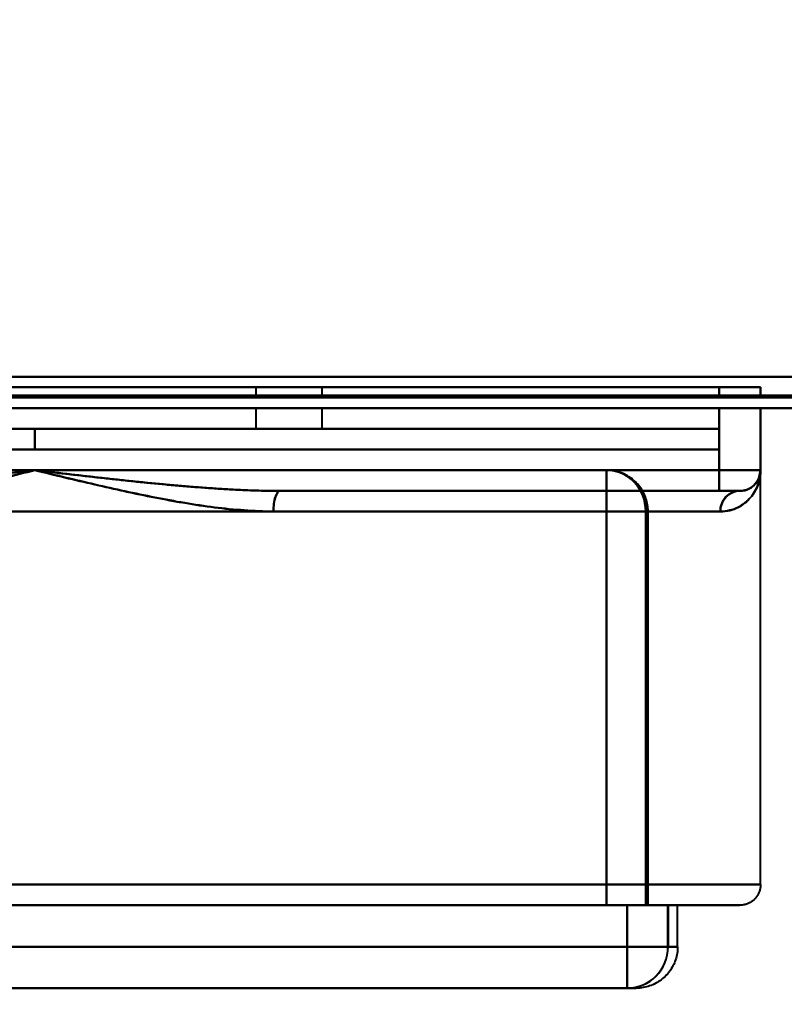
# Model space of a CAD drawing. Header units: millimetres. Extents: x -696 to 695, y -1041 to 611.
# Tile 51 of 90: x 368 to 405, y -316 to -268. Entities that reach past the tile are written whole.
import ezdxf

# ---------------------------------------------------------------- set-up
doc = ezdxf.new("R2010")
doc.units = ezdxf.units.MM
doc.layers.add('A-GENM', color=13, linetype='Continuous', lineweight=40)
doc.layers.add('G-IMPT', color=8, linetype='Continuous', lineweight=40)

# ---------------------------------------------------------------- blocks, each defined once
blk = doc.blocks.new('NEXA 400 CALQUES_dwg-748074-Niveau de réf_')
at = {"layer": 'G-IMPT'}
for p, q in [((379.15, -286), (379.15, -286.5)), ((379.15, -286), (380.75, -286)), ((380.75, -286), (379.15, -286)), ((380.75, -286), (382.35, -286)), ((382.35, -286), (380.75, -286)), ((382.35, -286.5), (382.35, -286)), ((401.5, -286), (403.5, -286)), ((403.5, -286), (401.5, -286)), ((403.5, -286), (401.5, -286)), ((401.5, -286), (403.5, -286)), ((403.5, -286.5), (403.5, -286)), ((379.15, -286.5), (380.75, -286.5)), ((382.35, -286.5), (379.15, -286.5)), ((382.35, -286.5), (379.15, -286.5)), ((380.75, -286.5), (382.35, -286.5)), ((380.75, -286.5), (382.35, -286.5)), ((401.5, -286.5), (403.5, -286.5)), ((401.5, -286.5), (403.5, -286.5)), ((403.5, -286.5), (401.5, -286.5)), ((403.5, -286.5), (401.5, -286.5)), ((-218.4, -287), (534.4, -287)), ((379.15, -287), (379.15, -288)), ((380.75, -287), (379.15, -287)), ((379.15, -287), (382.35, -287)), ((379.15, -287), (382.35, -287)), ((382.35, -287), (380.75, -287)), ((382.35, -287), (380.75, -287)), ((382.35, -288), (382.35, -287)), ((403.5, -287), (401.5, -287)), ((403.5, -287), (401.5, -287)), ((401.5, -287), (403.5, -287)), ((401.5, -287), (403.5, -287)), ((403.5, -290), (403.5, -287)), ((335.5, -288), (368.5, -288)), ((368.5, -288), (335.5, -288)), ((368.5, -288), (401.5, -288)), ((368.5, -288), (401.5, -288)), ((401.5, -288), (368.5, -288)), ((401.5, -288), (368.5, -288)), ((380.75, -288), (379.15, -288)), ((379.15, -288), (380.75, -288)), ((382.35, -288), (380.75, -288)), ((380.75, -288), (382.35, -288)), ((401.5, -289), (401.5, -288)), ((368.5, -289), (335.5, -289)), ((335.5, -289), (368.5, -289)), ((401.5, -289), (368.5, -289)), ((401.5, -289), (368.5, -289)), ((368.5, -289), (401.5, -289)), ((368.5, -289), (401.5, -289)), ((396.063, -290), (340.927, -290)), ((340.927, -290), (396.063, -290)), ((396.063, -290), (340.927, -290)), ((350.912, -290), (396.073, -290)), ((396.073, -290), (350.912, -290)), ((401.5, -290), (401.5, -291)), ((401.5, -290), (403.5, -290)), ((401.5, -291), (401.5, -290)), ((403.5, -290), (401.5, -290)), ((401.5, -291), (401.5, -290)), ((401.5, -290), (403.5, -290)), ((401.5, -290), (401.5, -291)), ((403.5, -290), (401.5, -290)), ((403.423, -290.386), (403.5, -290)), ((403.5, -310), (403.5, -290)), ((380.332, -291), (401.5, -291)), ((380.332, -291), (402.5, -291)), ((380.332, -291), (402.5, -291)), ((402.5, -291), (380.332, -291)), ((402.5, -291), (380.332, -291)), ((401.5, -291), (402.5, -291)), ((401.5, -291), (402.5, -291)), ((402.5, -291), (401.5, -291)), ((402.5, -291), (401.5, -291)), ((339.026, -292), (397.964, -292)), ((397.964, -292), (339.026, -292)), ((339.036, -292), (397.974, -292)), ((397.974, -292), (339.036, -292)), ((401.556, -292), (380.003, -292)), ((380.003, -292), (401.556, -292)), ((380.003, -292), (401.556, -292)), ((401.556, -292), (380.003, -292)), ((396.064, -292), (398.063, -292)), ((398.063, -292), (396.064, -292)), ((396.072, -292), (398.073, -292)), ((398.073, -292), (396.072, -292)), ((398.063, -311), (398.063, -292)), ((398.073, -311), (398.073, -292)), ((333.5, -310), (368.5, -310)), ((368.5, -310), (333.5, -310)), ((368.5, -310), (403.5, -310)), ((403.5, -310), (368.5, -310)), ((334.5, -311), (368.5, -311)), ((368.5, -311), (334.5, -311)), ((339.026, -311), (397.964, -311)), ((397.964, -311), (339.026, -311)), ((339.036, -311), (397.974, -311)), ((397.974, -311), (339.036, -311)), ((368.5, -311), (402.5, -311)), ((402.5, -311), (368.5, -311)), ((396.064, -311), (398.063, -311)), ((398.063, -311), (396.064, -311)), ((396.072, -311), (398.073, -311)), ((398.073, -311), (396.072, -311)), ((397.062, -311), (399.033, -311)), ((399.033, -311), (397.062, -311)), ((397.069, -311), (399.039, -311)), ((399.039, -311), (397.069, -311)), ((399.033, -311), (399.5, -311)), ((399.5, -311), (399.033, -311)), ((399.039, -311), (399.5, -311)), ((399.5, -313), (399.5, -311)), ((397.062, -313), (399.033, -313)), ((399.033, -313), (397.062, -313)), ((397.069, -313), (399.039, -313)), ((399.039, -313), (397.069, -313)), ((399.033, -313), (399.5, -313)), ((399.5, -313), (399.033, -313)), ((399.5, -313), (399.039, -313)), ((339.932, -315), (397.063, -315)), ((397.063, -315), (397.5, -315)), ((397.5, -315), (397.063, -315))]:
    blk.add_line(p, q, dxfattribs=at)
at = {"layer": 'G-IMPT', "flags": 128}
for points in [[(-217.9, -285.5), (-29.95, -285.5), (158, -285.5), (345.95, -285.5), (533.9, -285.5)], [(533.9, -285.5), (345.95, -285.5), (158, -285.5), (-29.95, -285.5), (-217.9, -285.5)], [(533.9, -285.5), (345.95, -285.5), (158, -285.5), (-29.95, -285.5), (-217.9, -285.5)], [(-217.9, -285.5), (-29.95, -285.5), (158, -285.5), (345.95, -285.5), (533.9, -285.5)], [(533.9, -285.5), (345.95, -285.5), (158, -285.5), (-29.95, -285.5), (-217.9, -285.5)], [(533.9, -285.5), (345.95, -285.5), (158, -285.5), (-29.95, -285.5), (-217.9, -285.5)], [(-217.9, -285.5), (-29.95, -285.5), (158, -285.5), (345.95, -285.5), (533.9, -285.5)], [(-217.9, -285.5), (-29.95, -285.5), (158, -285.5), (345.95, -285.5), (533.9, -285.5)], [(401.5, -286), (385, -286), (368.5, -286), (352, -286), (335.5, -286)], [(335.5, -286), (352, -286), (368.5, -286), (385, -286), (401.5, -286)], [(401.5, -286), (385, -286), (368.5, -286), (352, -286), (335.5, -286)], [(335.5, -286), (352, -286), (368.5, -286), (385, -286), (401.5, -286)], [(401.5, -286.5), (401.5, -286.375), (401.5, -286.25), (401.5, -286.125), (401.5, -286)], [(401.5, -286), (401.5, -286.125), (401.5, -286.25), (401.5, -286.375), (401.5, -286.5)], [(401.5, -286.5), (401.5, -286.375), (401.5, -286.25), (401.5, -286.125), (401.5, -286)], [(401.5, -286), (401.5, -286.125), (401.5, -286.25), (401.5, -286.375), (401.5, -286.5)], [(403.5, -286.5), (403.5, -286.375), (403.5, -286.25), (403.5, -286.125), (403.5, -286)], [(403.5, -286), (403.5, -286.125), (403.5, -286.25), (403.5, -286.375), (403.5, -286.5)], [(403.5, -286.5), (403.5, -286.375), (403.5, -286.25), (403.5, -286.125), (403.5, -286)], [(403.5, -286), (403.5, -286.125), (403.5, -286.25), (403.5, -286.375), (403.5, -286.5)], [(-218.4, -286.4), (-30.2, -286.4), (158, -286.4), (346.2, -286.4), (534.4, -286.4)], [(534.4, -286.4), (346.2, -286.4), (158, -286.4), (-30.2, -286.4), (-218.4, -286.4)], [(-218.4, -286.4), (-30.2, -286.4), (158, -286.4), (346.2, -286.4), (534.4, -286.4)], [(-218.4, -286.4), (-30.2, -286.4), (158, -286.4), (346.2, -286.4), (534.4, -286.4)], [(534.4, -286.4), (346.2, -286.4), (158, -286.4), (-30.2, -286.4), (-218.4, -286.4)], [(534.4, -286.4), (346.2, -286.4), (158, -286.4), (-30.2, -286.4), (-218.4, -286.4)], [(-218.4, -286.5), (-30.2, -286.5), (158, -286.5), (346.2, -286.5), (534.4, -286.5)], [(534.4, -286.5), (346.2, -286.5), (158, -286.5), (-30.2, -286.5), (-218.4, -286.5)], [(335.5, -286.5), (352, -286.5), (368.5, -286.5), (385, -286.5), (401.5, -286.5)], [(401.5, -286.5), (385, -286.5), (368.5, -286.5), (352, -286.5), (335.5, -286.5)], [(335.5, -286.5), (352, -286.5), (368.5, -286.5), (385, -286.5), (401.5, -286.5)], [(401.5, -286.5), (385, -286.5), (368.5, -286.5), (352, -286.5), (335.5, -286.5)], [(534.4, -287), (346.2, -287), (158, -287), (-30.2, -287), (-218.4, -287)], [(-218.4, -287), (-30.2, -287), (158, -287), (346.2, -287), (534.4, -287)], [(534.4, -287), (346.2, -287), (158, -287), (-30.2, -287), (-218.4, -287)], [(-218.4, -287), (-30.2, -287), (158, -287), (346.2, -287), (534.4, -287)], [(401.5, -287), (385, -287), (368.5, -287), (352, -287), (335.5, -287)], [(335.5, -287), (352, -287), (368.5, -287), (385, -287), (401.5, -287)], [(401.5, -287), (385, -287), (368.5, -287), (352, -287), (335.5, -287)], [(335.5, -287), (352, -287), (368.5, -287), (385, -287), (401.5, -287)], [(401.5, -290), (401.5, -289.25), (401.5, -288.5), (401.5, -287.75), (401.5, -287)], [(401.5, -287), (401.5, -287.75), (401.5, -288.5), (401.5, -289.25), (401.5, -290)], [(401.5, -290), (401.5, -289.25), (401.5, -288.5), (401.5, -287.75), (401.5, -287)], [(401.5, -287), (401.5, -287.75), (401.5, -288.5), (401.5, -289.25), (401.5, -290)], [(403.5, -290), (403.5, -289.25), (403.5, -288.5), (403.5, -287.75), (403.5, -287)], [(403.5, -287), (403.5, -287.75), (403.5, -288.5), (403.5, -289.25), (403.5, -290)], [(403.5, -290), (403.5, -289.25), (403.5, -288.5), (403.5, -287.75), (403.5, -287)], [(403.5, -287), (403.5, -287.75), (403.5, -288.5), (403.5, -289.25), (403.5, -290)], [(335.5, -288), (343.75, -288), (352, -288), (360.25, -288), (368.5, -288)], [(368.5, -288), (360.25, -288), (352, -288), (343.75, -288), (335.5, -288)], [(368.5, -289), (368.5, -288.75), (368.5, -288.5), (368.5, -288.25), (368.5, -288)], [(368.5, -288), (368.5, -288.25), (368.5, -288.5), (368.5, -288.75), (368.5, -289)], [(368.5, -289), (368.5, -288.75), (368.5, -288.5), (368.5, -288.25), (368.5, -288)], [(401.5, -288), (393.25, -288), (385, -288), (376.75, -288), (368.5, -288)], [(368.5, -288), (368.5, -288.25), (368.5, -288.5), (368.5, -288.75), (368.5, -289)], [(368.5, -288), (376.75, -288), (385, -288), (393.25, -288), (401.5, -288)], [(368.5, -289), (368.5, -288.75), (368.5, -288.5), (368.5, -288.25), (368.5, -288)], [(368.5, -288), (376.75, -288), (385, -288), (393.25, -288), (401.5, -288)], [(401.5, -288), (393.25, -288), (385, -288), (376.75, -288), (368.5, -288)], [(368.5, -288), (368.5, -288.25), (368.5, -288.5), (368.5, -288.75), (368.5, -289)], [(401.5, -289), (401.5, -288.75), (401.5, -288.5), (401.5, -288.25), (401.5, -288)], [(401.5, -288), (401.5, -288.25), (401.5, -288.5), (401.5, -288.75), (401.5, -289)], [(401.5, -289), (401.5, -288.75), (401.5, -288.5), (401.5, -288.25), (401.5, -288)], [(401.5, -289), (401.5, -288.75), (401.5, -288.5), (401.5, -288.25), (401.5, -288)], [(401.5, -288), (401.5, -288.25), (401.5, -288.5), (401.5, -288.75), (401.5, -289)], [(401.5, -288), (401.5, -288.25), (401.5, -288.5), (401.5, -288.75), (401.5, -289)], [(401.5, -288), (401.5, -288.25), (401.5, -288.5), (401.5, -288.75), (401.5, -289)], [(401.5, -289), (401.5, -288.75), (401.5, -288.5), (401.5, -288.25), (401.5, -288)], [(335.5, -289), (343.75, -289), (352, -289), (360.25, -289), (368.5, -289)], [(368.5, -289), (360.25, -289), (352, -289), (343.75, -289), (335.5, -289)], [(401.5, -289), (393.25, -289), (385, -289), (376.75, -289), (368.5, -289)], [(368.5, -289), (376.75, -289), (385, -289), (393.25, -289), (401.5, -289)], [(401.5, -289), (393.25, -289), (385, -289), (376.75, -289), (368.5, -289)], [(368.5, -289), (376.75, -289), (385, -289), (393.25, -289), (401.5, -289)], [(368.5, -290), (360.25, -290), (352, -290), (343.75, -290), (335.5, -290)], [(335.5, -290), (343.75, -290), (352, -290), (360.25, -290), (368.5, -290)], [(335.5, -290), (343.75, -290), (352, -290), (360.25, -290), (368.5, -290)], [(368.5, -290), (360.25, -290), (352, -290), (343.75, -290), (335.5, -290)], [(366.884, -290), (368.043, -290), (369.203, -290), (370.361, -290), (371.517, -290), (372.668, -290), (373.813, -290), (374.948, -290), (376.074, -290), (377.187, -290), (378.287, -290), (379.371, -290), (380.437, -290), (381.484, -290), (382.511, -290), (383.515, -290), (384.495, -290), (385.45, -290), (386.377, -290), (387.276, -290), (388.145, -290), (388.982, -290), (389.787, -290), (390.557, -290), (391.293, -290), (391.991, -290), (392.653, -290), (393.275, -290), (393.858, -290), (394.4, -290), (394.901, -290), (395.36, -290), (395.776, -290), (396.063, -290)], [(340.927, -290), (354.711, -290), (368.495, -290), (382.279, -290), (396.063, -290)], [(396.063, -290), (382.279, -290), (368.495, -290), (354.711, -290), (340.927, -290)], [(396.073, -290), (382.289, -290), (368.505, -290), (354.721, -290), (340.937, -290)], [(340.937, -290), (354.721, -290), (368.505, -290), (382.289, -290), (396.073, -290)], [(396.073, -290), (395.691, -290), (395.267, -290), (394.799, -290), (394.289, -290), (393.738, -290), (393.147, -290), (392.516, -290), (391.847, -290), (391.14, -290), (390.397, -290), (389.619, -290), (388.808, -290), (387.964, -290), (387.088, -290), (386.183, -290), (385.25, -290), (384.29, -290), (383.305, -290), (382.295, -290), (381.264, -290), (380.213, -290), (379.143, -290), (378.055, -290), (376.953, -290), (375.837, -290), (374.709, -290), (373.571, -290), (372.425, -290), (371.273, -290), (370.116, -290), (368.957, -290), (367.797, -290), (366.639, -290)], [(401.5, -290), (393.25, -290), (385, -290), (376.75, -290), (368.5, -290)], [(368.5, -290), (376.75, -290), (385, -290), (393.25, -290), (401.5, -290)], [(368.5, -290), (376.75, -290), (385, -290), (393.25, -290), (401.5, -290)], [(401.5, -290), (393.25, -290), (385, -290), (376.75, -290), (368.5, -290)], [(398.063, -292), (398.062, -291.92), (398.057, -291.84), (398.049, -291.761), (398.038, -291.681), (398.023, -291.603), (398.006, -291.525), (397.985, -291.447), (397.962, -291.371), (397.935, -291.295), (397.905, -291.221), (397.873, -291.148), (397.837, -291.076), (397.799, -291.006), (397.758, -290.938), (397.714, -290.871), (397.668, -290.806), (397.619, -290.742), (397.567, -290.681), (397.513, -290.622), (397.457, -290.565), (397.398, -290.511), (397.338, -290.459), (397.275, -290.409), (397.21, -290.362), (397.144, -290.317), (397.076, -290.275), (397.006, -290.236), (396.935, -290.2), (396.862, -290.166), (396.788, -290.136), (396.713, -290.108), (396.637, -290.084), (396.56, -290.063), (396.482, -290.044), (396.403, -290.029), (396.324, -290.017), (396.245, -290.008), (396.165, -290.003), (396.085, -290), (396.063, -290)], [(398.073, -292), (398.071, -291.92), (398.066, -291.84), (398.058, -291.761), (398.047, -291.681), (398.033, -291.603), (398.016, -291.525), (397.995, -291.447), (397.971, -291.371), (397.945, -291.295), (397.915, -291.221), (397.882, -291.148), (397.847, -291.076), (397.808, -291.006), (397.767, -290.938), (397.724, -290.871), (397.677, -290.806), (397.628, -290.742), (397.576, -290.681), (397.523, -290.622), (397.466, -290.565), (397.408, -290.511), (397.347, -290.459), (397.284, -290.409), (397.22, -290.362), (397.153, -290.317), (397.085, -290.275), (397.015, -290.236), (396.944, -290.2), (396.872, -290.166), (396.798, -290.136), (396.722, -290.108), (396.646, -290.084), (396.569, -290.063), (396.491, -290.044), (396.413, -290.029), (396.334, -290.017), (396.254, -290.008), (396.174, -290.003), (396.094, -290), (396.073, -290)], [(403.5, -290), (403.499, -290.04), (403.497, -290.08), (403.493, -290.12), (403.487, -290.159), (403.48, -290.199), (403.471, -290.238), (403.461, -290.276), (403.449, -290.315), (403.436, -290.352), (403.421, -290.389), (403.405, -290.426), (403.387, -290.462), (403.368, -290.497), (403.347, -290.531), (403.325, -290.565), (403.302, -290.597), (403.278, -290.629), (403.252, -290.659), (403.225, -290.689), (403.197, -290.717), (403.167, -290.745), (403.137, -290.771), (403.106, -290.796), (403.074, -290.819), (403.04, -290.841), (403.006, -290.862), (402.971, -290.882), (402.936, -290.9), (402.899, -290.917), (402.862, -290.932), (402.825, -290.946), (402.787, -290.958), (402.748, -290.969), (402.709, -290.978), (402.67, -290.985), (402.63, -290.991), (402.591, -290.996), (402.551, -290.999), (402.511, -291), (402.5, -291)], [(401.5, -291), (396.208, -291), (390.916, -291), (385.624, -291), (380.332, -291)], [(380.332, -291), (385.624, -291), (390.916, -291), (396.208, -291), (401.5, -291)], [(380.332, -291), (385.624, -291), (390.916, -291), (396.208, -291), (401.5, -291)], [(401.5, -291), (396.208, -291), (390.916, -291), (385.624, -291), (380.332, -291)], [(401.5, -291), (401.54, -291), (401.58, -291), (401.62, -291), (401.659, -291), (401.699, -291), (401.738, -291), (401.776, -291), (401.815, -291), (401.852, -291), (401.889, -291), (401.926, -291), (401.962, -291), (401.997, -291), (402.031, -291), (402.065, -291), (402.097, -291), (402.129, -291), (402.159, -291), (402.189, -291), (402.217, -291), (402.245, -291), (402.271, -291), (402.296, -291), (402.319, -291), (402.341, -291), (402.362, -291), (402.382, -291), (402.4, -291), (402.417, -291), (402.432, -291), (402.446, -291), (402.458, -291), (402.469, -291), (402.478, -291), (402.485, -291), (402.491, -291), (402.496, -291), (402.499, -291), (402.5, -291)], [(402.5, -291), (402.499, -291), (402.497, -291), (402.493, -291), (402.487, -291), (402.48, -291), (402.471, -291), (402.461, -291), (402.449, -291), (402.436, -291), (402.421, -291), (402.405, -291), (402.387, -291), (402.368, -291), (402.347, -291), (402.325, -291), (402.302, -291), (402.278, -291), (402.252, -291), (402.225, -291), (402.197, -291), (402.167, -291), (402.137, -291), (402.106, -291), (402.074, -291), (402.04, -291), (402.006, -291), (401.971, -291), (401.936, -291), (401.899, -291), (401.862, -291), (401.825, -291), (401.787, -291), (401.748, -291), (401.709, -291), (401.67, -291), (401.63, -291), (401.591, -291), (401.551, -291), (401.511, -291), (401.5, -291)], [(340.928, -292), (354.712, -292), (368.496, -292), (382.28, -292), (396.064, -292)], [(396.064, -292), (382.28, -292), (368.496, -292), (354.712, -292), (340.928, -292)], [(396.072, -292), (382.288, -292), (368.504, -292), (354.72, -292), (340.936, -292)], [(340.936, -292), (354.72, -292), (368.504, -292), (382.288, -292), (396.072, -292)], [(396.064, -292), (396.064, -296.75), (396.064, -301.5), (396.064, -306.25), (396.064, -311)], [(396.064, -311), (396.064, -306.25), (396.064, -301.5), (396.064, -296.75), (396.064, -292)], [(396.072, -311), (396.072, -306.25), (396.072, -301.5), (396.072, -296.75), (396.072, -292)], [(396.072, -292), (396.072, -296.75), (396.072, -301.5), (396.072, -306.25), (396.072, -311)], [(397.964, -311), (397.964, -306.25), (397.964, -301.5), (397.964, -296.75), (397.964, -292)], [(397.964, -292), (397.964, -296.75), (397.964, -301.5), (397.964, -306.25), (397.964, -311)], [(397.974, -311), (397.974, -306.25), (397.974, -301.5), (397.974, -296.75), (397.974, -292)], [(397.974, -292), (397.974, -296.75), (397.974, -301.5), (397.974, -306.25), (397.974, -311)], [(403.5, -310), (403.499, -310.04), (403.497, -310.08), (403.493, -310.12), (403.487, -310.159), (403.48, -310.199), (403.471, -310.238), (403.461, -310.276), (403.449, -310.315), (403.436, -310.352), (403.421, -310.389), (403.405, -310.426), (403.387, -310.462), (403.368, -310.497), (403.347, -310.531), (403.325, -310.565), (403.302, -310.597), (403.278, -310.629), (403.252, -310.659), (403.225, -310.689), (403.197, -310.717), (403.167, -310.745), (403.137, -310.771), (403.106, -310.796), (403.074, -310.819), (403.04, -310.841), (403.006, -310.862), (402.971, -310.882), (402.936, -310.9), (402.899, -310.917), (402.862, -310.932), (402.825, -310.946), (402.787, -310.958), (402.748, -310.969), (402.709, -310.978), (402.67, -310.985), (402.63, -310.991), (402.591, -310.996), (402.551, -310.999), (402.511, -311), (402.5, -311)], [(366.774, -311), (368.133, -311), (368.5, -311)], [(368.5, -311), (367.14, -311)], [(402.5, -311), (402.473, -311), (402.391, -311), (402.255, -311), (402.066, -311), (401.822, -311), (401.525, -311), (401.176, -311), (400.774, -311), (400.32, -311), (399.816, -311), (399.262, -311), (398.658, -311), (398.006, -311), (397.307, -311), (396.561, -311), (395.771, -311), (394.937, -311), (394.061, -311), (393.144, -311), (392.188, -311), (391.194, -311), (390.163, -311), (389.098, -311), (388, -311), (386.87, -311), (385.711, -311), (384.525, -311), (383.313, -311), (382.078, -311), (380.82, -311), (379.543, -311), (378.248, -311), (376.938, -311), (375.614, -311), (374.279, -311), (372.934, -311), (371.583, -311), (370.226, -311), (368.867, -311), (368.5, -311)], [(368.5, -311), (369.86, -311), (371.217, -311), (372.57, -311), (373.917, -311), (375.255, -311), (376.582, -311), (377.896, -311), (379.195, -311), (380.477, -311), (381.74, -311), (382.982, -311), (384.2, -311), (385.394, -311), (386.56, -311), (387.698, -311), (388.805, -311), (389.879, -311), (390.919, -311), (391.923, -311), (392.89, -311), (393.818, -311), (394.705, -311), (395.55, -311), (396.353, -311), (397.11, -311), (397.822, -311), (398.487, -311), (399.103, -311), (399.671, -311), (400.189, -311), (400.657, -311), (401.073, -311), (401.436, -311), (401.747, -311), (402.005, -311), (402.21, -311), (402.36, -311), (402.456, -311), (402.498, -311), (402.5, -311)], [(397.062, -311), (396.813, -311), (396.563, -311), (396.314, -311), (396.064, -311)], [(396.064, -311), (396.314, -311), (396.563, -311), (396.813, -311), (397.062, -311)], [(396.072, -311), (396.321, -311), (396.571, -311), (396.82, -311), (397.069, -311)], [(397.069, -311), (396.82, -311), (396.571, -311), (396.321, -311), (396.072, -311)], [(397.062, -311), (397.062, -311.5), (397.062, -312), (397.062, -312.5), (397.062, -313)], [(397.062, -313), (397.062, -312.5), (397.062, -312), (397.062, -311.5), (397.062, -311)], [(397.069, -311), (397.069, -311.5), (397.069, -312), (397.069, -312.5), (397.069, -313)], [(397.069, -313), (397.069, -312.5), (397.069, -312), (397.069, -311.5), (397.069, -311)], [(399.033, -311), (399.033, -311.5), (399.033, -312), (399.033, -312.5), (399.033, -313)], [(399.033, -313), (399.033, -312.5), (399.033, -312), (399.033, -311.5), (399.033, -311)], [(399.039, -311), (399.039, -311.5), (399.039, -312), (399.039, -312.5), (399.039, -313)], [(399.039, -313), (399.039, -312.5), (399.039, -312), (399.039, -311.5), (399.039, -311)], [(397.062, -313), (382.779, -313), (368.496, -313), (354.213, -313), (339.931, -313)], [(339.931, -313), (354.213, -313), (368.496, -313), (382.779, -313), (397.062, -313)], [(339.938, -313), (354.221, -313), (368.504, -313), (382.787, -313), (397.069, -313)], [(397.069, -313), (382.787, -313), (368.504, -313), (354.221, -313), (339.938, -313)], [(399.5, -313), (399.498, -313.08), (399.494, -313.16), (399.486, -313.239), (399.474, -313.319), (399.46, -313.397), (399.443, -313.475), (399.422, -313.553), (399.398, -313.629), (399.372, -313.705), (399.342, -313.779), (399.31, -313.852), (399.274, -313.924), (399.236, -313.994), (399.195, -314.062), (399.151, -314.129), (399.104, -314.194), (399.055, -314.258), (399.004, -314.319), (398.95, -314.378), (398.893, -314.435), (398.835, -314.489), (398.774, -314.541), (398.712, -314.591), (398.647, -314.638), (398.581, -314.683), (398.512, -314.725), (398.443, -314.764), (398.371, -314.8), (398.299, -314.834), (398.225, -314.864), (398.15, -314.892), (398.073, -314.916), (397.996, -314.937), (397.918, -314.956), (397.84, -314.971), (397.761, -314.983), (397.681, -314.992), (397.602, -314.997), (397.522, -315), (397.5, -315)], [(397.063, -315), (382.78, -315), (368.497, -315), (354.215, -315), (339.932, -315)], [(339.932, -315), (354.215, -315), (368.497, -315), (382.78, -315), (397.063, -315)], [(339.937, -315), (354.22, -315), (368.503, -315), (382.785, -315), (397.068, -315)], [(397.068, -315), (382.785, -315), (368.503, -315), (354.22, -315), (339.937, -315)], [(397.063, -315), (397.241, -315), (397.372, -315), (397.458, -315), (397.497, -315), (397.5, -315)], [(397.5, -315), (397.477, -315), (397.407, -315), (397.291, -315), (397.13, -315), (397.068, -315)]]:
    blk.add_lwpolyline(points, dxfattribs=at)
at = {"layer": 'G-IMPT'}
blk.add_arc((402.5, -290), 1, 270, 0, dxfattribs=at)
blk.add_arc((402.5, -290), 1, 270, 0, dxfattribs=at)
blk.add_arc((402.5, -290), 1, 270, 0, dxfattribs=at)
blk.add_arc((402.5, -290), 1, 270, 0, dxfattribs=at)
for centre, major_axis, ratio, start_param, end_param in [((396.063, -292), (0, 2), 0.000526, 4.712389, 6.283185), ((396.063, -292), (0, 2), 0.950461, 4.712389, 6.283185), ((396.063, -292), (0, 2), 0.950461, 4.712389, 6.283185), ((396.063, -292), (0, 2), 0.000526, 4.712389, 6.283185), ((396.073, -292), (0, 2), 0.000526, 0, 1.570796), ((396.073, -292), (0, 2), 0.000526, 0, 1.570796), ((396.073, -292), (0, 2), 0.950787, 4.712389, 6.283185), ((396.073, -292), (0, 2), 0.950787, 4.712389, 6.283185), ((380.332, -292), (0, 1), 0.328671, 0, 1.570796), ((380.332, -292), (0, 1), 0.328671, 0, 1.570796), ((402.5, -292), (0, 1), 0.944444, 0, 1.570796), ((402.5, -292), (0, 1), 0.944444, 0, 1.570796), ((397.063, -313), (0, 2), 0.000526, 1.570796, 3.141593), ((397.063, -313), (0, 2), 0.000526, 1.570796, 3.141593), ((397.063, -313), (0, 2), 0.984934, 3.141593, 4.712389), ((397.063, -313), (0, 2), 0.984934, 3.141593, 4.712389), ((397.068, -313), (0, 2), 0.000526, 3.141593, 4.712389), ((397.068, -313), (0, 2), 0.985115, 3.141593, 4.712389), ((397.068, -313), (0, 2), 0.000526, 3.141593, 4.712389), ((397.068, -313), (0, 2), 0.985115, 3.141593, 4.712389)]:
    blk.add_ellipse(centre, major_axis=major_axis, ratio=ratio, start_param=start_param, end_param=end_param, dxfattribs=at)
for points in [[(368.5, -290), (367.464, -290.122), (365.415, -290.363), (362.484, -290.676), (359.562, -290.92), (357.625, -291), (356.668, -291)], [(356.668, -291), (357.616, -291), (359.547, -290.922), (362.553, -290.67), (365.515, -290.352), (367.507, -290.117), (368.5, -290)], [(356.668, -291), (357.63, -291), (359.56, -290.92), (362.485, -290.676), (365.416, -290.364), (367.462, -290.121), (368.5, -290)], [(368.5, -290), (367.505, -290.116), (365.516, -290.352), (362.553, -290.67), (359.545, -290.922), (357.62, -291), (356.668, -291)], [(356.997, -292), (357.933, -292), (359.831, -291.839), (362.709, -291.342), (365.601, -290.703), (367.535, -290.234), (368.5, -290)], [(368.5, -290), (367.535, -290.234), (365.601, -290.703), (362.709, -291.342), (359.831, -291.839), (357.933, -292), (356.997, -292)], [(380.332, -291), (379.384, -291), (377.453, -290.922), (374.447, -290.67), (371.485, -290.352), (369.493, -290.117), (368.5, -290)], [(368.5, -290), (369.465, -290.234), (371.399, -290.703), (374.291, -291.342), (377.169, -291.839), (379.067, -292), (380.003, -292)], [(380.003, -292), (379.068, -292), (377.167, -291.839), (374.286, -291.341), (371.397, -290.702), (369.464, -290.234), (368.5, -290)], [(368.5, -290), (369.536, -290.122), (371.594, -290.364), (374.474, -290.673), (377.569, -290.93), (379.432, -291), (380.332, -291)], [(368.5, -290), (369.495, -290.116), (371.484, -290.352), (374.447, -290.67), (377.455, -290.922), (379.38, -291), (380.332, -291)], [(380.332, -291), (379.427, -291), (377.571, -290.93), (374.474, -290.673), (371.593, -290.364), (369.538, -290.121), (368.5, -290)], [(403.5, -290), (403.5, -290.234), (403.42, -290.703), (403.059, -291.342), (402.452, -291.839), (401.881, -292), (401.556, -292)], [(401.556, -292), (401.881, -292), (402.452, -291.839), (403.059, -291.342), (403.42, -290.703), (403.5, -290.234), (403.5, -290)], [(402.5, -291), (402.665, -291), (402.957, -290.922), (403.274, -290.67), (403.459, -290.352), (403.5, -290.117), (403.5, -290)], [(403.5, -290), (403.5, -290.122), (403.455, -290.363), (403.267, -290.676), (402.958, -290.92), (402.667, -291), (402.5, -291)], [(403.5, -290), (403.5, -290.116), (403.459, -290.352), (403.274, -290.67), (402.959, -290.922), (402.659, -291), (402.5, -291)], [(402.5, -291), (402.661, -291), (402.961, -290.92), (403.267, -290.676), (403.455, -290.364), (403.5, -290.121), (403.5, -290)], [(380.003, -292), (380.003, -291.869), (380.021, -291.607), (380.094, -291.275), (380.203, -291.052), (380.289, -291), (380.332, -291)], [(380.332, -291), (380.289, -291), (380.203, -291.052), (380.094, -291.275), (380.021, -291.607), (380.003, -291.869), (380.003, -292)], [(401.556, -292), (401.556, -291.869), (401.605, -291.607), (401.815, -291.275), (402.129, -291.052), (402.376, -291), (402.5, -291)], [(402.5, -291), (402.376, -291), (402.129, -291.052), (401.815, -291.275), (401.605, -291.607), (401.556, -291.869), (401.556, -292)]]:
    blk.add_open_spline(points, degree=3, dxfattribs=at)
for points in [[(368.5, -290), (367.535, -290.242), (366.084, -290.584), (364.396, -290.967), (363.433, -291.176), (362.711, -291.319), (361.99, -291.455), (361.03, -291.63), (359.356, -291.881), (357.935, -291.978), (356.997, -292)], [(356.997, -292), (357.935, -291.978), (359.356, -291.881), (361.03, -291.63), (361.99, -291.455), (362.711, -291.319), (363.433, -291.176), (364.396, -290.967), (366.084, -290.584), (367.535, -290.242), (368.5, -290)], [(368.5, -290), (369.464, -290.242), (370.914, -290.584), (372.6, -290.967), (373.563, -291.175), (374.284, -291.319), (375.006, -291.455), (375.966, -291.629), (377.642, -291.881), (379.065, -291.978), (380.003, -292)], [(380.003, -292), (379.065, -291.978), (377.644, -291.881), (375.97, -291.63), (375.01, -291.455), (374.289, -291.319), (373.567, -291.176), (372.604, -290.967), (370.916, -290.584), (369.465, -290.242), (368.5, -290)], [(401.556, -292), (401.882, -291.978), (402.31, -291.881), (402.7, -291.63), (402.892, -291.455), (403.02, -291.319), (403.134, -291.176), (403.264, -290.967), (403.44, -290.584), (403.5, -290.242), (403.5, -290)], [(403.5, -290), (403.5, -290.242), (403.44, -290.584), (403.264, -290.967), (403.134, -291.176), (403.02, -291.319), (402.892, -291.455), (402.7, -291.63), (402.31, -291.881), (401.882, -291.978), (401.556, -292)]]:
    blk.add_open_spline(points, degree=3, knots=[0, 0, 0, 0, 0.25, 0.375, 0.4375, 0.5, 0.5625, 0.625, 0.75, 1, 1, 1, 1], dxfattribs=at)
blk = doc.blocks.new('Maintenance r21 - Maintenance r21-748144-Niveau de réf_')
at = {"layer": 'A-GENM'}
for p, q in [((-535, -287), (535, -287)), ((535, -287), (-535, -287))]:
    blk.add_line(p, q, dxfattribs=at)

msp = doc.modelspace()

# ---------------------------------------------------------------- linework, layer by layer
at = {"color": 94, "lineweight": 30}
msp.add_circle((0, 1), 609.6, dxfattribs=at)

# ---------------------------------------------------------------- block references
at = {"layer": 'A-GENM'}
msp.add_blockref('Maintenance r21 - Maintenance r21-748144-Niveau de réf_', (0, 0), dxfattribs=at)
at = {"layer": 'G-IMPT'}
msp.add_blockref('NEXA 400 CALQUES_dwg-748074-Niveau de réf_', (0, 0), dxfattribs=at)

doc.saveas('drawing.dxf')
